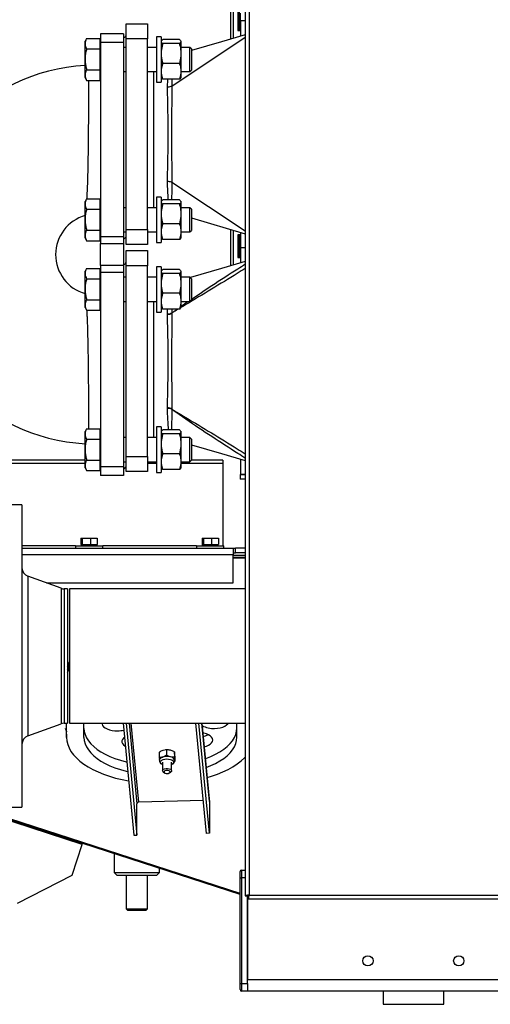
# Model space of a CAD drawing. Header units: millimetres. Extents: x 42 to 514, y 147 to 318.
# Tile 50 of 90: x 322 to 333, y 153 to 175. Entities that reach past the tile are written whole.
import ezdxf

# ---------------------------------------------------------------- set-up
doc = ezdxf.new("R2010")
doc.units = ezdxf.units.MM

msp = doc.modelspace()

# ---------------------------------------------------------------- linework, layer by layer
at = {"color": 7, "linetype": 'Continuous', "lineweight": 25}
for p, q in [((327.298, 197.335), (327.298, 155.498)), ((327.382, 197.317), (327.382, 155.517)), ((326.97, 175.182), (326.97, 174.379)), ((327.13, 175.068), (327.13, 174.568)), ((327.163, 175.068), (327.163, 174.568)), ((327.191, 174.783), (327.191, 174.95)), ((324.674, 174.717), (325.141, 174.717)), ((324.674, 174.383), (324.674, 174.717)), ((325.141, 174.717), (325.141, 174.383)), ((327.191, 174.783), (327.191, 174.444)), ((327.298, 174.783), (327.191, 174.783)), ((324.613, 174.496), (324.113, 174.496)), ((324.113, 174.496), (324.113, 174.304)), ((324.613, 174.496), (324.613, 174.304)), ((327.13, 174.568), (327.191, 174.568)), ((327.163, 174.568), (327.191, 174.568)), ((323.805, 174.393), (323.77, 174.331)), ((323.77, 174.277), (323.77, 174.331)), ((323.77, 173.931), (323.77, 174.277)), ((323.805, 174.393), (324.103, 174.393)), ((324.103, 174.277), (324.103, 174.393)), ((324.113, 174.331), (324.103, 174.331)), ((324.103, 174.162), (324.103, 174.277)), ((324.613, 174.304), (324.113, 174.304)), ((324.113, 174.304), (324.113, 170.022)), ((324.624, 174.417), (324.613, 174.417)), ((324.613, 174.304), (324.613, 170.022)), ((325.141, 174.383), (324.674, 174.383)), ((324.674, 170.183), (324.674, 174.383)), ((325.141, 170.183), (325.141, 174.383)), ((325.446, 174.431), (325.346, 174.431)), ((325.346, 174.431), (325.346, 173.538)), ((325.446, 174.431), (325.446, 173.538)), ((325.449, 174.338), (325.446, 174.334)), ((325.846, 174.367), (325.48, 174.367)), ((325.846, 174.28), (325.48, 174.28)), ((325.68, 173.344), (327.298, 174.422)), ((325.876, 174.338), (325.88, 174.333)), ((325.88, 174.334), (325.877, 174.338)), ((325.88, 174.334), (325.88, 174.333)), ((325.88, 174.333), (325.88, 174.314)), ((325.88, 174.314), (325.88, 174.111)), ((323.805, 174.162), (324.103, 174.162)), ((324.103, 173.931), (324.103, 174.162)), ((324.674, 174.197), (324.613, 174.197)), ((325.346, 174.197), (325.141, 174.197)), ((326.08, 174.197), (325.88, 174.197)), ((325.88, 174.111), (325.88, 174.013)), ((325.88, 174.013), (325.88, 173.708)), ((326.113, 174.164), (326.08, 174.197)), ((326.08, 173.664), (326.08, 174.197)), ((326.113, 174.164), (326.113, 173.697)), ((323.77, 173.584), (323.77, 173.931)), ((324.103, 173.7), (324.103, 173.931)), ((325.846, 173.843), (325.48, 173.843)), ((323.77, 173.531), (323.77, 173.584)), ((323.805, 173.7), (324.103, 173.7)), ((324.103, 173.584), (324.103, 173.7)), ((324.103, 173.469), (324.103, 173.584)), ((324.613, 173.664), (324.674, 173.664)), ((325.141, 173.664), (325.346, 173.664)), ((325.88, 173.708), (325.88, 173.63)), ((325.88, 173.664), (326.08, 173.664)), ((325.88, 173.63), (325.88, 173.527)), ((326.08, 173.664), (326.113, 173.697)), ((323.77, 173.531), (323.805, 173.469)), ((323.805, 173.469), (324.103, 173.469)), ((324.103, 173.531), (324.113, 173.531)), ((325.346, 173.538), (325.346, 173.431)), ((325.346, 173.431), (325.446, 173.431)), ((325.446, 173.538), (325.446, 173.431)), ((325.446, 173.527), (325.449, 173.523)), ((325.846, 173.494), (325.48, 173.494)), ((325.877, 173.523), (325.88, 173.527)), ((325.68, 173.344), (325.68, 173.344)), ((327.298, 170.145), (325.68, 171.222)), ((325.68, 171.222), (325.68, 171.222)), ((323.805, 170.859), (323.77, 170.797)), ((323.77, 170.744), (323.77, 170.797)), ((323.805, 170.859), (324.103, 170.859)), ((324.103, 170.744), (324.103, 170.859)), ((324.113, 170.797), (324.103, 170.797)), ((325.446, 170.897), (325.346, 170.897)), ((325.346, 170.897), (325.346, 170.005)), ((325.446, 170.897), (325.446, 170.005)), ((325.449, 170.805), (325.446, 170.801)), ((325.846, 170.834), (325.48, 170.834)), ((325.876, 170.805), (325.88, 170.8)), ((325.88, 170.801), (325.877, 170.805)), ((325.88, 170.801), (325.88, 170.8)), ((325.88, 170.8), (325.88, 170.78)), ((325.88, 170.78), (325.88, 170.577)), ((323.77, 170.397), (323.77, 170.744)), ((323.805, 170.628), (324.103, 170.628)), ((324.103, 170.628), (324.103, 170.744)), ((324.103, 170.397), (324.103, 170.628)), ((324.674, 170.664), (324.613, 170.664)), ((325.346, 170.664), (325.141, 170.664)), ((325.846, 170.747), (325.48, 170.747)), ((326.08, 170.664), (325.88, 170.664)), ((325.88, 170.577), (325.88, 170.479)), ((326.113, 170.631), (326.08, 170.664)), ((326.08, 170.131), (326.08, 170.664)), ((326.113, 170.631), (326.113, 170.164)), ((323.77, 170.051), (323.77, 170.397)), ((324.103, 170.166), (324.103, 170.397)), ((325.88, 170.479), (325.88, 170.175)), ((326.113, 170.437), (327.298, 170.091)), ((323.805, 170.166), (324.103, 170.166)), ((324.103, 170.051), (324.103, 170.166)), ((324.613, 170.131), (324.674, 170.131)), ((324.674, 170.183), (325.141, 170.183)), ((324.674, 169.85), (324.674, 170.183)), ((325.141, 170.183), (325.141, 169.85)), ((325.141, 170.131), (325.346, 170.131)), ((325.846, 170.31), (325.48, 170.31)), ((325.88, 170.175), (325.88, 170.096)), ((325.88, 170.131), (326.08, 170.131)), ((326.08, 170.131), (326.113, 170.164)), ((326.97, 170.187), (326.97, 169.379)), ((327.191, 170.123), (327.191, 169.444)), ((323.77, 169.997), (323.77, 170.051)), ((323.77, 169.997), (323.805, 169.936)), ((323.805, 169.936), (324.103, 169.936)), ((324.103, 169.936), (324.103, 170.051)), ((324.103, 169.997), (324.113, 169.997)), ((324.613, 170.022), (324.113, 170.022)), ((324.113, 170.022), (324.113, 169.871)), ((324.613, 169.963), (324.674, 170.024)), ((324.613, 170.022), (324.613, 169.871)), ((325.346, 170.005), (325.346, 169.897)), ((325.346, 169.897), (325.446, 169.897)), ((325.446, 170.005), (325.446, 169.897)), ((325.446, 169.994), (325.449, 169.99)), ((325.846, 169.961), (325.48, 169.961)), ((325.877, 169.99), (325.88, 169.994)), ((325.88, 170.096), (325.88, 169.994)), ((327.191, 170.068), (327.13, 170.068)), ((327.13, 170.068), (327.13, 169.568)), ((327.163, 170.068), (327.163, 169.568)), ((324.113, 169.871), (324.613, 169.871)), ((324.113, 169.388), (324.113, 169.871)), ((324.613, 169.871), (324.613, 169.388)), ((325.141, 169.85), (324.674, 169.85)), ((324.674, 169.717), (325.141, 169.717)), ((324.674, 169.383), (324.674, 169.717)), ((325.141, 169.717), (325.141, 169.383)), ((327.191, 169.783), (327.298, 169.783)), ((327.13, 169.568), (327.191, 169.568)), ((327.163, 169.568), (327.191, 169.568)), ((323.805, 169.326), (323.77, 169.264)), ((323.77, 169.21), (323.77, 169.264)), ((323.805, 169.326), (324.103, 169.326)), ((324.103, 169.21), (324.103, 169.326)), ((324.113, 169.264), (324.103, 169.264)), ((324.613, 169.388), (324.113, 169.388)), ((324.113, 169.388), (324.113, 169.237)), ((324.613, 169.237), (324.113, 169.237)), ((324.113, 169.237), (324.113, 164.955)), ((324.624, 169.417), (324.613, 169.417)), ((324.613, 169.388), (324.613, 169.237)), ((324.613, 169.237), (324.613, 164.955)), ((324.674, 165.183), (324.674, 169.383)), ((325.141, 169.383), (324.674, 169.383)), ((325.141, 165.183), (325.141, 169.383)), ((325.446, 169.364), (325.346, 169.364)), ((325.346, 169.364), (325.346, 168.471)), ((325.446, 169.364), (325.446, 168.471)), ((325.449, 169.271), (325.446, 169.267)), ((325.846, 169.301), (325.48, 169.301)), ((325.876, 169.271), (325.88, 169.267)), ((325.88, 169.267), (325.877, 169.271)), ((325.88, 169.267), (325.88, 169.247)), ((325.88, 169.267), (325.88, 169.267)), ((325.88, 169.247), (325.88, 169.044)), ((323.77, 168.864), (323.77, 169.21)), ((323.805, 169.095), (324.103, 169.095)), ((324.103, 169.095), (324.103, 169.21)), ((324.103, 168.864), (324.103, 169.095)), ((324.674, 169.131), (324.613, 169.131)), ((325.346, 169.131), (325.141, 169.131)), ((325.846, 169.213), (325.48, 169.213)), ((326.08, 169.131), (325.88, 169.131)), ((325.88, 169.044), (325.88, 168.946)), ((326.113, 169.097), (326.08, 169.131)), ((326.08, 168.597), (326.08, 169.131)), ((326.113, 169.097), (326.113, 168.631)), ((323.77, 168.518), (323.77, 168.864)), ((324.103, 168.633), (324.103, 168.864)), ((325.88, 168.946), (325.88, 168.641)), ((323.805, 168.633), (324.103, 168.633)), ((324.103, 168.518), (324.103, 168.633)), ((324.613, 168.597), (324.674, 168.597)), ((325.141, 168.597), (325.346, 168.597)), ((325.846, 168.777), (325.48, 168.777)), ((325.88, 168.641), (325.88, 168.563)), ((325.88, 168.597), (326.08, 168.597)), ((326.08, 168.597), (326.113, 168.631)), ((323.77, 168.464), (323.77, 168.518)), ((323.77, 168.464), (323.805, 168.402)), ((323.805, 168.402), (324.103, 168.402)), ((324.103, 168.402), (324.103, 168.518)), ((324.103, 168.464), (324.113, 168.464)), ((325.346, 168.471), (325.346, 168.364)), ((325.446, 168.471), (325.446, 168.364)), ((325.446, 168.461), (325.449, 168.457)), ((325.846, 168.428), (325.48, 168.428)), ((325.877, 168.457), (325.88, 168.461)), ((325.88, 168.563), (325.88, 168.461)), ((325.346, 168.364), (325.446, 168.364)), ((325.582, 168.314), (325.582, 168.323)), ((325.68, 168.347), (325.68, 168.342)), ((325.582, 166.243), (325.582, 166.253)), ((325.68, 166.224), (325.68, 166.219)), ((323.805, 165.793), (323.77, 165.731)), ((323.805, 165.793), (324.103, 165.793)), ((324.103, 165.677), (324.103, 165.793)), ((325.446, 165.831), (325.346, 165.831)), ((325.346, 165.831), (325.346, 164.938)), ((325.446, 165.831), (325.446, 164.938)), ((325.846, 165.767), (325.48, 165.767)), ((323.77, 165.677), (323.77, 165.731)), ((323.77, 165.331), (323.77, 165.677)), ((323.805, 165.562), (324.103, 165.562)), ((324.113, 165.731), (324.103, 165.731)), ((324.103, 165.562), (324.103, 165.677)), ((324.103, 165.331), (324.103, 165.562)), ((324.674, 165.597), (324.613, 165.597)), ((325.346, 165.597), (325.141, 165.597)), ((325.449, 165.738), (325.446, 165.734)), ((325.846, 165.68), (325.48, 165.68)), ((325.876, 165.738), (325.88, 165.733)), ((325.88, 165.734), (325.877, 165.738)), ((325.88, 165.734), (325.88, 165.733)), ((325.88, 165.733), (325.88, 165.714)), ((325.88, 165.714), (325.88, 165.511)), ((326.08, 165.597), (325.88, 165.597)), ((326.113, 165.564), (326.08, 165.597)), ((326.08, 165.064), (326.08, 165.597)), ((326.113, 165.564), (326.113, 165.097)), ((325.88, 165.511), (325.88, 165.413)), ((325.88, 165.413), (325.88, 165.108)), ((323.77, 164.984), (323.77, 165.331)), ((324.103, 165.1), (324.103, 165.331)), ((324.674, 165.183), (325.141, 165.183)), ((324.674, 164.85), (324.674, 165.183)), ((325.141, 165.183), (325.141, 164.85)), ((325.846, 165.243), (325.48, 165.243)), ((327.191, 165.123), (327.191, 164.783)), ((323.77, 165.097), (304.133, 165.097)), ((323.77, 164.931), (323.77, 164.984)), ((323.77, 164.931), (323.805, 164.869)), ((323.805, 165.1), (324.103, 165.1)), ((324.103, 164.984), (324.103, 165.1)), ((324.103, 164.869), (324.103, 164.984)), ((324.103, 164.931), (324.113, 164.931)), ((324.613, 164.955), (324.113, 164.955)), ((324.113, 164.955), (324.113, 164.763)), ((324.613, 165.064), (324.674, 165.064)), ((324.613, 164.896), (324.674, 164.957)), ((324.613, 164.955), (324.613, 164.763)), ((325.141, 165.064), (325.346, 165.064)), ((325.346, 164.938), (325.346, 164.831)), ((325.446, 164.938), (325.446, 164.831)), ((325.446, 164.927), (325.449, 164.923)), ((325.877, 164.923), (325.88, 164.927)), ((325.88, 165.108), (325.88, 165.03)), ((325.88, 165.064), (326.08, 165.064)), ((325.88, 165.03), (325.88, 164.927)), ((326.08, 165.064), (326.113, 165.097)), ((326.8, 165.097), (326.113, 165.097)), ((326.8, 165.097), (326.8, 165.027)), ((326.8, 165.027), (326.8, 163.211)), ((323.805, 164.869), (324.103, 164.869)), ((324.613, 164.763), (324.113, 164.763)), ((325.141, 164.85), (324.674, 164.85)), ((325.346, 164.831), (325.446, 164.831)), ((325.846, 164.894), (325.48, 164.894)), ((327.183, 164.781), (327.183, 164.681)), ((327.298, 164.781), (327.183, 164.781)), ((327.298, 164.681), (327.183, 164.681)), ((327.191, 164.783), (327.298, 164.783)), ((322.38, 164.117), (321.813, 164.117)), ((322.38, 164.117), (322.38, 157.45)), ((323.558, 163.211), (322.38, 163.211)), ((322.38, 163.161), (327.033, 163.161)), ((323.558, 163.211), (323.558, 163.161)), ((323.558, 163.211), (324.048, 163.211)), ((323.678, 163.378), (323.678, 163.245)), ((323.678, 163.378), (323.709, 163.378)), ((323.678, 163.245), (323.683, 163.245)), ((323.683, 163.245), (323.683, 163.211)), ((323.683, 163.245), (323.702, 163.245)), ((323.702, 163.245), (323.709, 163.245)), ((323.709, 163.378), (323.709, 163.245)), ((323.709, 163.378), (323.889, 163.378)), ((323.709, 163.245), (323.749, 163.245)), ((323.749, 163.245), (323.849, 163.245)), ((323.849, 163.245), (323.889, 163.245)), ((323.889, 163.378), (323.889, 163.245)), ((323.889, 163.378), (324.038, 163.378)), ((323.889, 163.245), (323.922, 163.245)), ((323.922, 163.245), (324.005, 163.245)), ((324.005, 163.245), (324.038, 163.245)), ((324.033, 163.211), (324.033, 163.245)), ((324.038, 163.378), (324.038, 163.245)), ((324.048, 163.211), (324.158, 163.211)), ((324.158, 163.161), (324.158, 163.211)), ((326.225, 163.211), (324.158, 163.211)), ((326.225, 163.211), (326.225, 163.161)), ((326.225, 163.211), (326.715, 163.211)), ((326.345, 163.378), (326.345, 163.245)), ((326.345, 163.378), (326.376, 163.378)), ((326.345, 163.245), (326.35, 163.245)), ((326.35, 163.245), (326.35, 163.211)), ((326.369, 163.245), (326.35, 163.245)), ((326.369, 163.245), (326.376, 163.245)), ((326.376, 163.378), (326.376, 163.245)), ((326.376, 163.378), (326.556, 163.378)), ((326.376, 163.245), (326.416, 163.245)), ((326.416, 163.245), (326.516, 163.245)), ((326.516, 163.245), (326.556, 163.245)), ((326.556, 163.378), (326.556, 163.245)), ((326.556, 163.378), (326.705, 163.378)), ((326.556, 163.245), (326.589, 163.245)), ((326.589, 163.245), (326.672, 163.245)), ((326.672, 163.245), (326.705, 163.245)), ((326.7, 163.211), (326.7, 163.245)), ((326.705, 163.378), (326.705, 163.245)), ((326.715, 163.211), (326.825, 163.211)), ((326.825, 163.161), (326.825, 163.211)), ((327.033, 163.161), (327.033, 163.02)), ((327.033, 163.161), (327.083, 163.161)), ((327.083, 163.061), (327.083, 163.161)), ((327.298, 163.161), (327.083, 163.161)), ((327.033, 163.061), (327.083, 163.061)), ((327.033, 162.395), (327.033, 163.02)), ((327.298, 163.003), (327.033, 163.003)), ((327.298, 162.953), (327.033, 162.953)), ((327.298, 163.061), (327.083, 163.061)), ((323.243, 162.277), (322.511, 162.543)), ((322.92, 162.395), (327.033, 162.395)), ((323.38, 162.265), (323.311, 162.265)), ((323.38, 162.265), (323.38, 159.302)), ((327.298, 162.265), (323.43, 162.265)), ((323.43, 162.265), (323.43, 160.783)), ((327.182, 155.532), (309.962, 161.117)), ((323.43, 160.783), (323.43, 159.302)), ((322.511, 159.023), (323.243, 159.289)), ((323.311, 159.302), (323.38, 159.302)), ((323.363, 158.99), (323.363, 159.302)), ((323.363, 159.121), (323.363, 159.302)), ((323.363, 159.063), (323.363, 159.302)), ((323.43, 159.302), (327.298, 159.302)), ((323.746, 158.99), (323.746, 159.302)), ((324.606, 159.302), (324.845, 156.838)), ((324.672, 159.302), (324.912, 156.84)), ((326.443, 156.877), (326.207, 159.302)), ((326.51, 156.879), (326.274, 159.302)), ((326.509, 157.575), (326.341, 159.302)), ((327.113, 158.993), (327.113, 159.302)), ((327.113, 159.196), (327.113, 159.302)), ((323.363, 159.121), (323.363, 159.116)), ((323.363, 159.063), (323.363, 158.99)), ((327.113, 158.993), (327.113, 159.196)), ((323.706, 156.633), (316.397, 159.004)), ((325.404, 158.665), (325.404, 158.546)), ((325.565, 158.717), (325.484, 158.704)), ((325.544, 158.716), (325.541, 158.715)), ((325.565, 158.717), (325.565, 158.598)), ((325.607, 158.716), (325.605, 158.716)), ((325.736, 158.673), (325.651, 158.708)), ((325.736, 158.673), (325.737, 158.554)), ((325.475, 158.443), (325.475, 158.258)), ((325.565, 158.598), (325.485, 158.559)), ((325.737, 158.554), (325.651, 158.563)), ((325.675, 158.258), (325.675, 158.444)), ((325.734, 158.453), (325.746, 158.459)), ((325.746, 158.578), (325.746, 158.459)), ((325.493, 158.23), (325.52, 158.21)), ((325.63, 158.21), (325.657, 158.23)), ((324.912, 156.84), (324.911, 157.528)), ((326.373, 157.6), (324.953, 157.566)), ((326.509, 157.575), (326.509, 157.567)), ((326.509, 157.567), (326.51, 156.879)), ((321.813, 157.45), (322.38, 157.45)), ((326.51, 156.879), (326.443, 156.877)), ((323.706, 156.633), (323.714, 156.657)), ((324.845, 156.838), (324.912, 156.84)), ((323.485, 155.952), (323.706, 156.633)), ((324.411, 156.431), (324.411, 156.012)), ((324.411, 156.012), (324.477, 155.945)), ((324.411, 156.012), (325.411, 156.012)), ((325.344, 155.945), (325.411, 156.012)), ((325.411, 156.012), (325.411, 156.107)), ((327.182, 155.9), (327.182, 156.033)), ((327.215, 156.067), (327.215, 155.9)), ((327.215, 156.067), (327.298, 156.067)), ((322.283, 155.338), (323.485, 155.952)), ((325.344, 155.945), (324.477, 155.945)), ((324.677, 155.945), (324.677, 155.212)), ((325.144, 155.212), (325.144, 155.945)), ((327.182, 153.567), (327.182, 155.9)), ((327.182, 155.9), (327.215, 155.9)), ((327.215, 155.9), (327.215, 153.567)), ((327.298, 155.498), (327.34, 155.498)), ((327.348, 153.567), (327.348, 155.506)), ((327.348, 155.506), (327.348, 153.65)), ((327.364, 155.511), (327.364, 155.475)), ((327.364, 155.433), (327.364, 155.475)), ((327.364, 155.433), (344.3, 155.433)), ((327.382, 155.517), (344.282, 155.517)), ((324.677, 155.212), (324.711, 155.179)), ((324.677, 155.212), (325.144, 155.212)), ((325.111, 155.179), (324.711, 155.179)), ((325.111, 155.179), (325.144, 155.212)), ((409.232, 153.65), (327.348, 153.65)), ((327.182, 153.433), (327.182, 153.567)), ((327.182, 153.567), (327.215, 153.567)), ((327.215, 153.567), (327.215, 153.4)), ((327.215, 153.567), (327.348, 153.567)), ((327.348, 153.4), (327.215, 153.4)), ((327.348, 153.567), (327.348, 153.4)), ((334.115, 153.4), (327.348, 153.4)), ((330.334, 153.4), (330.333, 153.115)), ((331.666, 153.109), (331.667, 153.4))]:
    msp.add_line(p, q, dxfattribs=at)
at = {"color": 8, "linetype": 'Continuous', "lineweight": 25}
for p, q in [((327.03, 175.165), (327.03, 174.397)), ((324.624, 174.197), (324.624, 174.417)), ((325.274, 173.664), (325.274, 170.664)), ((325.582, 173.318), (325.59, 173.494)), ((327.03, 170.17), (327.03, 169.397)), ((324.624, 169.131), (324.624, 169.417)), ((324.624, 168.253), (324.624, 168.597)), ((325.274, 168.597), (325.274, 165.597)), ((325.582, 168.323), (325.587, 168.428)), ((325.68, 168.428), (325.68, 168.347)), ((323.77, 165.027), (304.133, 165.027)), ((325.346, 165.027), (325.141, 165.027)), ((326.8, 165.027), (325.88, 165.027)), ((322.38, 163.02), (327.033, 163.02)), ((327.298, 162.952), (327.033, 162.952)), ((327.033, 162.947), (327.298, 162.947)), ((322.511, 162.543), (322.511, 159.023)), ((323.243, 162.277), (323.243, 159.289)), ((323.311, 162.265), (323.311, 159.302)), ((327.182, 155.549), (310.066, 161.1)), ((324.739, 159.302), (324.911, 157.528)), ((324.953, 157.566), (324.784, 159.302)), ((326.341, 159.302), (326.509, 157.567)), ((323.333, 159.193), (323.363, 159.121)), ((327.298, 155.9), (327.215, 155.9))]:
    msp.add_line(p, q, dxfattribs=at)
at = {"color": 7, "linetype": 'Continuous', "lineweight": 25, "flags": 128}
for points in [[(327.298, 174.475), (326.775, 174.322), (326.113, 174.129)], [(327.298, 169.475), (326.775, 169.322), (326.088, 169.122)], [(326.113, 165.437), (326.775, 165.244), (327.298, 165.091)], [(324.142, 159.302), (324.143, 159.286), (324.156, 159.255), (324.179, 159.226), (324.213, 159.2), (324.257, 159.177), (324.309, 159.159), (324.366, 159.146), (324.428, 159.139), (324.491, 159.138)], [(326.622, 159.189), (326.685, 159.194), (326.745, 159.204), (326.8, 159.22), (326.848, 159.24), (326.887, 159.265), (326.916, 159.293), (326.922, 159.302)], [(323.746, 159.186), (323.752, 159.123), (323.77, 159.053), (323.801, 158.984), (323.843, 158.917), (323.896, 158.851), (323.96, 158.788), (324.035, 158.728), (324.12, 158.672), (324.215, 158.619), (324.318, 158.57), (324.429, 158.526), (324.547, 158.487), (324.672, 158.452), (324.689, 158.448)], [(326.391, 158.785), (326.44, 158.799), (326.488, 158.82), (326.527, 158.844), (326.556, 158.872), (326.574, 158.902), (326.58, 158.933), (326.574, 158.965), (326.556, 158.995), (326.527, 159.022), (326.488, 159.047), (326.44, 159.067), (326.385, 159.083), (326.362, 159.088)], [(326.417, 158.523), (326.431, 158.528), (326.542, 158.572), (326.645, 158.621), (326.74, 158.674), (326.824, 158.731), (326.899, 158.791), (326.964, 158.854), (327.017, 158.919), (327.059, 158.987), (327.089, 159.056), (327.107, 159.126), (327.113, 159.196)], [(323.363, 158.99), (323.369, 158.912), (323.387, 158.835), (323.418, 158.758), (323.46, 158.683), (323.513, 158.609), (323.578, 158.538), (323.654, 158.469), (323.74, 158.404), (323.836, 158.342), (323.941, 158.283), (324.055, 158.229), (324.177, 158.18), (324.307, 158.135), (324.443, 158.095), (324.585, 158.06), (324.729, 158.032)], [(323.746, 158.99), (323.752, 158.92), (323.771, 158.85), (323.801, 158.781), (323.843, 158.714), (323.896, 158.648), (323.96, 158.586), (324.035, 158.526), (324.12, 158.469), (324.215, 158.416), (324.318, 158.367), (324.429, 158.323), (324.548, 158.284), (324.672, 158.249), (324.709, 158.241)], [(324.636, 158.991), (324.618, 158.976), (324.595, 158.947), (324.583, 158.916), (324.583, 158.885), (324.595, 158.854), (324.619, 158.825), (324.653, 158.799), (324.655, 158.798)], [(326.436, 158.326), (326.542, 158.369), (326.645, 158.418), (326.74, 158.471), (326.825, 158.528), (326.899, 158.588), (326.964, 158.651), (327.017, 158.716), (327.059, 158.784), (327.089, 158.853), (327.107, 158.923), (327.113, 158.993)], [(325.408, 158.486), (325.409, 158.497), (325.412, 158.507), (325.418, 158.518), (325.427, 158.527), (325.438, 158.537), (325.451, 158.545), (325.467, 158.553), (325.485, 158.559)], [(325.475, 158.39), (325.468, 158.393), (325.444, 158.41), (325.43, 158.43), (325.428, 158.45), (325.438, 158.47), (325.459, 158.488), (325.489, 158.503), (325.527, 158.512), (325.568, 158.516), (325.609, 158.514), (325.648, 158.507), (325.681, 158.494), (325.706, 158.477), (325.719, 158.457), (325.721, 158.437), (325.712, 158.417), (325.691, 158.399), (325.675, 158.39)], [(326.457, 158.108), (326.554, 158.137), (326.683, 158.182), (326.805, 158.231), (326.919, 158.286), (327.024, 158.344), (327.12, 158.406), (327.206, 158.472), (327.282, 158.541), (327.298, 158.557)], [(325.475, 158.255), (325.479, 158.272), (325.495, 158.288), (325.521, 158.299), (325.553, 158.306), (325.588, 158.307), (325.621, 158.302), (325.648, 158.291), (325.667, 158.277), (325.675, 158.26), (325.67, 158.243), (325.657, 158.23)], [(325.493, 158.23), (325.483, 158.239), (325.475, 158.255)], [(325.578, 158.196), (325.603, 158.199), (325.624, 158.207), (325.638, 158.218), (325.642, 158.231), (325.635, 158.243), (325.62, 158.253), (325.597, 158.26), (325.572, 158.262), (325.547, 158.259), (325.526, 158.251), (325.512, 158.24), (325.508, 158.227), (325.515, 158.215), (325.53, 158.205), (325.552, 158.198), (325.578, 158.196)], [(330.333, 153.115), (330.333, 153.115), (330.342, 153.115), (330.363, 153.115), (330.395, 153.115), (330.438, 153.115), (330.49, 153.115), (330.552, 153.114), (330.622, 153.114), (330.699, 153.114), (330.781, 153.113), (330.867, 153.113), (330.955, 153.113), (331.044, 153.112), (331.132, 153.112), (331.218, 153.111), (331.3, 153.111), (331.377, 153.111), (331.447, 153.11), (331.509, 153.11), (331.561, 153.11), (331.604, 153.11), (331.636, 153.11), (331.657, 153.109), (331.666, 153.109), (331.666, 153.109)]]:
    msp.add_lwpolyline(points, dxfattribs=at)
at = {"color": 8, "linetype": 'Continuous', "lineweight": 25, "flags": 128}
msp.add_lwpolyline([(325.679, 173.494), (325.68, 173.344), (325.68, 173.344), (325.68, 173.344)], dxfattribs=at)
at = {"color": 7, "linetype": 'Continuous', "lineweight": 25}
for centre in [(329.998, 154.067), (331.998, 154.067)]:
    msp.add_circle(centre, 0.113, dxfattribs=at)
for centre, radius, start, end in [((324.624, 174.467), 0.05, 270, 0), ((324.013, 169.63), 4.175, 93.3413, 266.6587), ((445.816, 172.283), 120.141, 179.49386, 180.50614), ((324.013, 169.63), 0.892, 105.4715, 254.5298), ((324.624, 169.467), 0.05, 270, 0), ((325.591, 168.5), 0.177, 267.0548, 300.2592), ((325.582, 168.498), 0.185, 269.8553, 302.0721), ((325.582, 166.068), 0.185, 57.929, 90.1447), ((325.591, 166.066), 0.177, 59.7415, 92.9435), ((322.58, 162.731), 0.2, 180, 250), ((323.311, 162.465), 0.2, 250, 270), ((323.953, 160.382), 0.594, 151.8507, 164.9946), ((323.952, 160.325), 0.593, 152.0172, 165.0241), ((323.953, 160.252), 0.594, 151.8711, 165.04), ((323.311, 159.102), 0.2, 90, 110), ((324.48, 159.75), 0.613, 271.1002, 283.2387), ((326.594, 159.715), 0.527, 241.8958, 273.0602), ((326.282, 159.471), 0.467, 280.2217, 295.4347), ((322.58, 158.835), 0.2, 110, 180), ((325.575, 158.383), 0.334, 84.7712, 95.3268), ((325.575, 158.255), 0.317, 76.1662, 106.6224), ((325.642, 158.458), 0.105, 19.8583, 85.1878), ((324.951, 157.525), 0.0403, 88.0114, 175.6923), ((327.215, 156.033), 0.0333, 90, 180), ((327.215, 153.433), 0.0333, 180, 270)]:
    msp.add_arc(centre, radius, start, end, dxfattribs=at)
for points, knots in [([(323.805, 174.393), (323.795, 174.374), (323.775, 174.336), (323.771, 174.297), (323.77, 174.277)], [0, 0, 0, 0, 0.49546, 1, 1, 1, 1]), ([(323.77, 174.277), (323.77, 174.274), (323.77, 174.254), (323.778, 174.215), (323.796, 174.179), (323.805, 174.162)], [0, 0, 0, 0, 0.070088, 0.530782, 1, 1, 1, 1]), ([(325.446, 174.314), (325.448, 174.311), (325.453, 174.3), (325.468, 174.289), (325.48, 174.28)], [0, 0, 0, 0, 0.2308287, 1, 1, 1, 1]), ([(325.48, 174.28), (325.478, 174.274), (325.462, 174.219), (325.453, 174.162), (325.446, 174.111)], [0, 0, 0, 0, 0.107805, 1, 1, 1, 1]), ([(325.48, 174.367), (325.475, 174.364), (325.461, 174.354), (325.454, 174.344), (325.45, 174.338)], [0, 0, 0, 0, 0.366167, 1, 1, 1, 1]), ([(325.846, 174.367), (325.851, 174.364), (325.861, 174.357), (325.866, 174.35), (325.868, 174.347)], [0, 0, 0, 0, 0.527111, 1, 1, 1, 1]), ([(325.88, 174.314), (325.878, 174.311), (325.873, 174.3), (325.858, 174.289), (325.846, 174.28)], [0, 0, 0, 0, 0.2308287, 1, 1, 1, 1]), ([(325.846, 174.28), (325.848, 174.274), (325.864, 174.219), (325.872, 174.162), (325.88, 174.111)], [0, 0, 0, 0, 0.107805, 1, 1, 1, 1]), ([(323.805, 174.162), (323.801, 174.147), (323.789, 174.102), (323.773, 174.025), (323.771, 173.962), (323.77, 173.931)], [0, 0, 0, 0, 0.194806, 0.594663, 1, 1, 1, 1]), ([(325.446, 174.013), (325.446, 174.011), (325.451, 173.954), (325.466, 173.898), (325.48, 173.843)], [0, 0, 0, 0, 0.030002, 1, 1, 1, 1]), ([(325.88, 174.013), (325.879, 174.011), (325.875, 173.954), (325.86, 173.898), (325.846, 173.843)], [0, 0, 0, 0, 0.030006, 1, 1, 1, 1]), ([(323.77, 173.931), (323.77, 173.914), (323.771, 173.866), (323.782, 173.789), (323.797, 173.729), (323.805, 173.7)], [0, 0, 0, 0, 0.219149, 0.607266, 1, 1, 1, 1]), ([(325.48, 173.843), (325.478, 173.839), (325.462, 173.794), (325.453, 173.749), (325.446, 173.708)], [0, 0, 0, 0, 0.107791, 1, 1, 1, 1]), ([(325.846, 173.843), (325.848, 173.839), (325.864, 173.794), (325.872, 173.749), (325.88, 173.708)], [0, 0, 0, 0, 0.107791, 1, 1, 1, 1]), ([(323.805, 173.7), (323.795, 173.681), (323.775, 173.643), (323.771, 173.604), (323.77, 173.584)], [0, 0, 0, 0, 0.495467, 1, 1, 1, 1]), ([(323.77, 173.584), (323.77, 173.582), (323.77, 173.561), (323.778, 173.522), (323.796, 173.487), (323.805, 173.469)], [0, 0, 0, 0, 0.070102, 0.530789, 1, 1, 1, 1]), ([(325.446, 173.63), (325.446, 173.628), (325.451, 173.583), (325.466, 173.538), (325.48, 173.494)], [0, 0, 0, 0, 0.030007, 1, 1, 1, 1]), ([(325.88, 173.63), (325.879, 173.628), (325.875, 173.583), (325.86, 173.538), (325.846, 173.494)], [0, 0, 0, 0, 0.03001, 1, 1, 1, 1]), ([(325.48, 173.494), (325.475, 173.498), (325.461, 173.507), (325.454, 173.517), (325.45, 173.524)], [0, 0, 0, 0, 0.366141, 1, 1, 1, 1]), ([(325.846, 173.494), (325.851, 173.498), (325.865, 173.507), (325.872, 173.517), (325.876, 173.524)], [0, 0, 0, 0, 0.366141, 1, 1, 1, 1]), ([(325.68, 173.344), (325.667, 173.337), (325.642, 173.324), (325.606, 173.319), (325.587, 173.318), (325.582, 173.318), (325.582, 173.318)], [0, 0, 0, 0, 0.473533, 0.878732, 0.98497, 1, 1, 1, 1]), ([(325.582, 171.248), (325.583, 171.276), (325.586, 171.375), (325.591, 171.56), (325.596, 171.8), (325.599, 172.043), (325.6, 172.267), (325.599, 172.475), (325.597, 172.665), (325.594, 172.874), (325.589, 173.098), (325.584, 173.245), (325.582, 173.318)], [0, 0, 0, 0, 0.047085, 0.165778, 0.284471, 0.392229, 0.499986, 0.586215, 0.672721, 0.758952, 0.879475, 1, 1, 1, 1]), ([(325.582, 171.248), (325.582, 171.248), (325.589, 171.248), (325.611, 171.247), (325.647, 171.24), (325.669, 171.228), (325.68, 171.222)], [0, 0, 0, 0, 0.015014, 0.19036, 0.595145, 1, 1, 1, 1]), ([(323.805, 170.859), (323.795, 170.841), (323.775, 170.803), (323.771, 170.764), (323.77, 170.744)], [0, 0, 0, 0, 0.49546, 1, 1, 1, 1]), ([(325.446, 170.78), (325.448, 170.778), (325.453, 170.766), (325.468, 170.755), (325.48, 170.747)], [0, 0, 0, 0, 0.2308287, 1, 1, 1, 1]), ([(325.48, 170.834), (325.475, 170.83), (325.461, 170.821), (325.454, 170.811), (325.45, 170.805)], [0, 0, 0, 0, 0.366167, 1, 1, 1, 1]), ([(325.846, 170.834), (325.851, 170.83), (325.861, 170.824), (325.866, 170.817), (325.868, 170.814)], [0, 0, 0, 0, 0.527113, 1, 1, 1, 1]), ([(325.88, 170.78), (325.878, 170.778), (325.873, 170.766), (325.858, 170.755), (325.846, 170.747)], [0, 0, 0, 0, 0.2308287, 1, 1, 1, 1]), ([(323.77, 170.744), (323.77, 170.741), (323.77, 170.72), (323.778, 170.681), (323.796, 170.646), (323.805, 170.628)], [0, 0, 0, 0, 0.070088, 0.530782, 1, 1, 1, 1]), ([(323.805, 170.628), (323.801, 170.614), (323.789, 170.569), (323.773, 170.492), (323.771, 170.429), (323.77, 170.397)], [0, 0, 0, 0, 0.194806, 0.594663, 1, 1, 1, 1]), ([(325.48, 170.747), (325.478, 170.741), (325.462, 170.685), (325.453, 170.628), (325.446, 170.577)], [0, 0, 0, 0, 0.107805, 1, 1, 1, 1]), ([(325.846, 170.747), (325.848, 170.741), (325.864, 170.685), (325.872, 170.628), (325.88, 170.577)], [0, 0, 0, 0, 0.107805, 1, 1, 1, 1]), ([(323.77, 170.397), (323.77, 170.38), (323.771, 170.333), (323.782, 170.255), (323.797, 170.196), (323.805, 170.166)], [0, 0, 0, 0, 0.21914, 0.607266, 1, 1, 1, 1]), ([(325.446, 170.479), (325.446, 170.478), (325.451, 170.42), (325.466, 170.364), (325.48, 170.31)], [0, 0, 0, 0, 0.030012, 1, 1, 1, 1]), ([(325.88, 170.479), (325.879, 170.478), (325.875, 170.42), (325.86, 170.364), (325.846, 170.31)], [0, 0, 0, 0, 0.030016, 1, 1, 1, 1]), ([(323.805, 170.166), (323.795, 170.148), (323.775, 170.11), (323.771, 170.071), (323.77, 170.051)], [0, 0, 0, 0, 0.495463, 1, 1, 1, 1]), ([(325.48, 170.31), (325.478, 170.305), (325.462, 170.261), (325.453, 170.215), (325.446, 170.175)], [0, 0, 0, 0, 0.107791, 1, 1, 1, 1]), ([(325.846, 170.31), (325.848, 170.305), (325.864, 170.261), (325.872, 170.215), (325.88, 170.175)], [0, 0, 0, 0, 0.107791, 1, 1, 1, 1]), ([(323.77, 170.051), (323.77, 170.048), (323.77, 170.028), (323.778, 169.988), (323.796, 169.953), (323.805, 169.936)], [0, 0, 0, 0, 0.070102, 0.530789, 1, 1, 1, 1]), ([(325.446, 170.096), (325.446, 170.095), (325.451, 170.049), (325.466, 170.004), (325.48, 169.961)], [0, 0, 0, 0, 0.030015, 1, 1, 1, 1]), ([(325.48, 169.961), (325.475, 169.965), (325.461, 169.974), (325.454, 169.984), (325.45, 169.99)], [0, 0, 0, 0, 0.3661406, 1, 1, 1, 1]), ([(325.88, 170.096), (325.879, 170.095), (325.875, 170.049), (325.86, 170.004), (325.846, 169.961)], [0, 0, 0, 0, 0.030018, 1, 1, 1, 1]), ([(325.846, 169.961), (325.851, 169.965), (325.865, 169.974), (325.872, 169.984), (325.876, 169.99)], [0, 0, 0, 0, 0.3661406, 1, 1, 1, 1]), ([(323.805, 169.326), (323.795, 169.307), (323.775, 169.269), (323.771, 169.23), (323.77, 169.21)], [0, 0, 0, 0, 0.4954556, 1, 1, 1, 1]), ([(325.446, 169.247), (325.448, 169.244), (325.453, 169.233), (325.468, 169.222), (325.48, 169.213)], [0, 0, 0, 0, 0.2308287, 1, 1, 1, 1]), ([(325.48, 169.301), (325.475, 169.297), (325.461, 169.287), (325.454, 169.278), (325.45, 169.271)], [0, 0, 0, 0, 0.366167, 1, 1, 1, 1]), ([(325.846, 169.301), (325.851, 169.297), (325.861, 169.29), (325.866, 169.284), (325.868, 169.28)], [0, 0, 0, 0, 0.527113, 1, 1, 1, 1]), ([(325.88, 169.247), (325.878, 169.244), (325.873, 169.233), (325.858, 169.222), (325.846, 169.213)], [0, 0, 0, 0, 0.2308287, 1, 1, 1, 1]), ([(323.77, 169.21), (323.77, 169.208), (323.77, 169.187), (323.778, 169.148), (323.796, 169.113), (323.805, 169.095)], [0, 0, 0, 0, 0.070088, 0.530782, 1, 1, 1, 1]), ([(323.805, 169.095), (323.801, 169.08), (323.789, 169.036), (323.773, 168.959), (323.771, 168.896), (323.77, 168.864)], [0, 0, 0, 0, 0.194806, 0.594663, 1, 1, 1, 1]), ([(325.48, 169.213), (325.478, 169.207), (325.462, 169.152), (325.453, 169.095), (325.446, 169.044)], [0, 0, 0, 0, 0.1077947, 1, 1, 1, 1]), ([(325.846, 169.213), (325.848, 169.207), (325.864, 169.152), (325.872, 169.095), (325.88, 169.044)], [0, 0, 0, 0, 0.1077947, 1, 1, 1, 1]), ([(323.77, 168.864), (323.77, 168.847), (323.771, 168.8), (323.782, 168.722), (323.797, 168.663), (323.805, 168.633)], [0, 0, 0, 0, 0.21914, 0.607266, 1, 1, 1, 1]), ([(325.446, 168.946), (325.446, 168.944), (325.451, 168.887), (325.466, 168.831), (325.48, 168.777)], [0, 0, 0, 0, 0.030012, 1, 1, 1, 1]), ([(325.88, 168.946), (325.879, 168.944), (325.875, 168.887), (325.86, 168.831), (325.846, 168.777)], [0, 0, 0, 0, 0.030016, 1, 1, 1, 1]), ([(323.805, 168.633), (323.795, 168.614), (323.775, 168.577), (323.771, 168.537), (323.77, 168.518)], [0, 0, 0, 0, 0.495463, 1, 1, 1, 1]), ([(325.48, 168.777), (325.478, 168.772), (325.462, 168.728), (325.453, 168.682), (325.446, 168.641)], [0, 0, 0, 0, 0.107792, 1, 1, 1, 1]), ([(325.846, 168.777), (325.848, 168.772), (325.864, 168.728), (325.872, 168.682), (325.88, 168.641)], [0, 0, 0, 0, 0.107792, 1, 1, 1, 1]), ([(323.77, 168.518), (323.77, 168.515), (323.77, 168.494), (323.778, 168.455), (323.796, 168.42), (323.805, 168.402)], [0, 0, 0, 0, 0.070102, 0.530789, 1, 1, 1, 1]), ([(325.446, 168.563), (325.446, 168.562), (325.451, 168.516), (325.466, 168.471), (325.48, 168.428)], [0, 0, 0, 0, 0.030015, 1, 1, 1, 1]), ([(325.48, 168.428), (325.475, 168.431), (325.461, 168.441), (325.454, 168.451), (325.45, 168.457)], [0, 0, 0, 0, 0.3661406, 1, 1, 1, 1]), ([(325.88, 168.563), (325.879, 168.562), (325.875, 168.516), (325.86, 168.471), (325.846, 168.428)], [0, 0, 0, 0, 0.030018, 1, 1, 1, 1]), ([(325.846, 168.428), (325.851, 168.431), (325.865, 168.441), (325.872, 168.451), (325.876, 168.457)], [0, 0, 0, 0, 0.3661406, 1, 1, 1, 1]), ([(325.582, 166.253), (325.584, 166.305), (325.587, 166.41), (325.591, 166.581), (325.595, 166.76), (325.598, 166.947), (325.599, 167.137), (325.6, 167.329), (325.599, 167.521), (325.597, 167.709), (325.593, 167.908), (325.588, 168.114), (325.584, 168.247), (325.582, 168.314)], [0, 0, 0, 0, 0.086717, 0.17371, 0.260426, 0.347144, 0.434139, 0.520857, 0.607481, 0.69438, 0.781005, 0.890502, 1, 1, 1, 1]), ([(325.68, 168.342), (325.68, 168.273), (325.679, 168.134), (325.678, 167.921), (325.676, 167.717), (325.675, 167.525), (325.675, 167.33), (325.675, 167.135), (325.676, 166.941), (325.677, 166.75), (325.678, 166.566), (325.68, 166.388), (325.68, 166.279), (325.68, 166.224)], [0, 0, 0, 0, 0.109851, 0.219711, 0.306136, 0.392805, 0.47923, 0.565702, 0.652419, 0.738891, 0.825847, 0.913055, 1, 1, 1, 1]), ([(323.805, 165.793), (323.795, 165.774), (323.775, 165.736), (323.771, 165.697), (323.77, 165.677)], [0, 0, 0, 0, 0.49546, 1, 1, 1, 1]), ([(325.48, 165.767), (325.475, 165.764), (325.461, 165.754), (325.454, 165.744), (325.45, 165.738)], [0, 0, 0, 0, 0.366166, 1, 1, 1, 1]), ([(325.846, 165.767), (325.851, 165.764), (325.861, 165.757), (325.866, 165.75), (325.868, 165.747)], [0, 0, 0, 0, 0.527111, 1, 1, 1, 1]), ([(323.77, 165.677), (323.77, 165.674), (323.77, 165.654), (323.778, 165.615), (323.796, 165.579), (323.805, 165.562)], [0, 0, 0, 0, 0.070091, 0.530784, 1, 1, 1, 1]), ([(323.805, 165.562), (323.801, 165.547), (323.789, 165.502), (323.773, 165.425), (323.771, 165.362), (323.77, 165.331)], [0, 0, 0, 0, 0.194806, 0.594667, 1, 1, 1, 1]), ([(325.446, 165.714), (325.448, 165.711), (325.453, 165.7), (325.468, 165.689), (325.48, 165.68)], [0, 0, 0, 0, 0.230828, 1, 1, 1, 1]), ([(325.48, 165.68), (325.478, 165.674), (325.462, 165.619), (325.453, 165.562), (325.446, 165.511)], [0, 0, 0, 0, 0.1078, 1, 1, 1, 1]), ([(325.88, 165.714), (325.878, 165.711), (325.873, 165.7), (325.858, 165.689), (325.846, 165.68)], [0, 0, 0, 0, 0.230828, 1, 1, 1, 1]), ([(325.846, 165.68), (325.848, 165.674), (325.864, 165.619), (325.872, 165.562), (325.88, 165.511)], [0, 0, 0, 0, 0.1078, 1, 1, 1, 1]), ([(325.446, 165.413), (325.446, 165.411), (325.451, 165.354), (325.466, 165.298), (325.48, 165.243)], [0, 0, 0, 0, 0.030002, 1, 1, 1, 1]), ([(325.88, 165.413), (325.879, 165.411), (325.875, 165.354), (325.86, 165.298), (325.846, 165.243)], [0, 0, 0, 0, 0.030006, 1, 1, 1, 1]), ([(323.77, 165.331), (323.77, 165.314), (323.771, 165.266), (323.782, 165.189), (323.797, 165.129), (323.805, 165.1)], [0, 0, 0, 0, 0.219149, 0.60727, 1, 1, 1, 1]), ([(325.48, 165.243), (325.478, 165.239), (325.462, 165.194), (325.453, 165.149), (325.446, 165.108)], [0, 0, 0, 0, 0.107791, 1, 1, 1, 1]), ([(325.846, 165.243), (325.848, 165.239), (325.864, 165.194), (325.872, 165.149), (325.88, 165.108)], [0, 0, 0, 0, 0.107791, 1, 1, 1, 1]), ([(323.805, 165.1), (323.795, 165.081), (323.775, 165.043), (323.771, 165.004), (323.77, 164.984)], [0, 0, 0, 0, 0.495465, 1, 1, 1, 1]), ([(323.77, 164.984), (323.77, 164.982), (323.77, 164.961), (323.778, 164.922), (323.796, 164.887), (323.805, 164.869)], [0, 0, 0, 0, 0.0701042, 0.5307907, 1, 1, 1, 1]), ([(325.446, 165.03), (325.446, 165.028), (325.451, 164.983), (325.466, 164.938), (325.48, 164.894)], [0, 0, 0, 0, 0.030007, 1, 1, 1, 1]), ([(325.48, 164.894), (325.475, 164.898), (325.461, 164.907), (325.454, 164.917), (325.45, 164.924)], [0, 0, 0, 0, 0.366142, 1, 1, 1, 1]), ([(325.88, 165.03), (325.879, 165.028), (325.875, 164.983), (325.86, 164.938), (325.846, 164.894)], [0, 0, 0, 0, 0.03001, 1, 1, 1, 1]), ([(325.846, 164.894), (325.851, 164.898), (325.865, 164.907), (325.872, 164.917), (325.876, 164.924)], [0, 0, 0, 0, 0.366142, 1, 1, 1, 1]), ([(325.484, 158.704), (325.483, 158.703), (325.455, 158.694), (325.428, 158.679), (325.404, 158.665)], [0, 0, 0, 0, 0.070214, 1, 1, 1, 1]), ([(325.651, 158.708), (325.649, 158.708), (325.62, 158.716), (325.592, 158.716), (325.565, 158.717)], [0, 0, 0, 0, 0.070198, 1, 1, 1, 1]), ([(325.741, 158.639), (325.74, 158.65), (325.738, 158.664), (325.737, 158.672), (325.736, 158.673)], [0, 0, 0, 0, 0.773107, 1, 1, 1, 1]), ([(325.746, 158.578), (325.745, 158.596), (325.743, 158.618), (325.741, 158.635), (325.741, 158.639)], [0, 0, 0, 0, 0.755642, 1, 1, 1, 1]), ([(325.485, 158.559), (325.483, 158.558), (325.455, 158.55), (325.429, 158.548), (325.404, 158.546)], [0, 0, 0, 0, 0.0702236, 1, 1, 1, 1]), ([(325.404, 158.546), (325.404, 158.541), (325.405, 158.518), (325.407, 158.5), (325.408, 158.486)], [0, 0, 0, 0, 0.226901, 1, 1, 1, 1]), ([(325.408, 158.486), (325.409, 158.482), (325.41, 158.467), (325.412, 158.458), (325.413, 158.451)], [0, 0, 0, 0, 0.244372, 1, 1, 1, 1]), ([(325.409, 158.484), (325.41, 158.476), (325.411, 158.457), (325.424, 158.432), (325.437, 158.415), (325.446, 158.408), (325.447, 158.407)], [0, 0, 0, 0, 0.274015, 0.617269, 0.951502, 1, 1, 1, 1]), ([(325.651, 158.563), (325.649, 158.564), (325.62, 158.571), (325.592, 158.585), (325.565, 158.598)], [0, 0, 0, 0, 0.070186, 1, 1, 1, 1]), ([(325.703, 158.408), (325.704, 158.409), (325.714, 158.416), (325.727, 158.435), (325.739, 158.464), (325.743, 158.487), (325.741, 158.498), (325.74, 158.499)], [0, 0, 0, 0, 0.046907, 0.357397, 0.661303, 0.964821, 1, 1, 1, 1]), ([(325.741, 158.494), (325.74, 158.508), (325.738, 158.526), (325.737, 158.549), (325.737, 158.554)], [0, 0, 0, 0, 0.7730944, 1, 1, 1, 1]), ([(325.746, 158.459), (325.745, 158.466), (325.743, 158.475), (325.742, 158.49), (325.741, 158.494)], [0, 0, 0, 0, 0.755644, 1, 1, 1, 1]), ([(327.382, 155.517), (327.371, 155.515), (327.349, 155.512), (327.321, 155.507), (327.302, 155.503), (327.3, 155.5), (327.298, 155.498)], [0, 0, 0, 0, 0.25001, 0.500014, 0.750019, 1, 1, 1, 1]), ([(327.382, 155.517), (327.376, 155.515), (327.365, 155.512), (327.352, 155.507), (327.342, 155.503), (327.341, 155.5), (327.34, 155.498)], [0, 0, 0, 0, 0.250066, 0.50007, 0.750045, 1, 1, 1, 1]), ([(327.364, 155.433), (327.365, 155.434), (327.368, 155.437), (327.373, 155.456), (327.377, 155.484), (327.38, 155.506), (327.382, 155.517)], [0, 0, 0, 0, 0.249993, 0.499998, 0.749995, 1, 1, 1, 1]), ([(327.364, 155.475), (327.365, 155.475), (327.368, 155.477), (327.373, 155.486), (327.377, 155.5), (327.38, 155.511), (327.382, 155.517)], [0, 0, 0, 0, 0.249983, 0.499988, 0.749976, 1, 1, 1, 1])]:
    msp.add_open_spline(points, degree=3, knots=knots, dxfattribs=at)
at = {"color": 8, "linetype": 'Continuous', "lineweight": 25}
for points, knots in [([(323.813, 170.859), (323.813, 170.868), (323.816, 170.905), (323.821, 171.012), (323.827, 171.154), (323.832, 171.311), (323.836, 171.475), (323.839, 171.649), (323.842, 171.829), (323.845, 172.012), (323.847, 172.198), (323.848, 172.382), (323.85, 172.564), (323.851, 172.741), (323.852, 172.909), (323.853, 173.07), (323.854, 173.219), (323.854, 173.35), (323.855, 173.426), (323.855, 173.46), (323.855, 173.469)], [0, 0, 0, 0, 0.0139454, 0.0614447, 0.1530332, 0.2001586, 0.2472833, 0.3383435, 0.3852174, 0.4320911, 0.5228633, 0.5695991, 0.6163353, 0.7069554, 0.7536175, 0.8002804, 0.8908224, 0.9374476, 0.9840723, 1, 1, 1, 1]), ([(325.604, 170.834), (325.603, 170.843), (325.601, 170.877), (325.596, 170.959), (325.589, 171.085), (325.584, 171.193), (325.582, 171.248)], [0, 0, 0, 0, 0.087147, 0.322129, 0.658491, 1, 1, 1, 1]), ([(325.68, 171.222), (325.68, 171.222), (325.68, 171.151), (325.679, 171.072), (325.676, 170.93), (325.674, 170.864), (325.672, 170.834)], [0, 0, 0, 0, 0.000003, 0.349206, 0.703524, 1, 1, 1, 1]), ([(327.298, 169.325), (327.239, 169.288), (326.991, 169.134), (326.554, 168.867), (326.139, 168.617), (325.916, 168.483), (325.88, 168.461)], [0, 0, 0, 0, 0.1253623, 0.5236411, 0.9222465, 1, 1, 1, 1]), ([(326.113, 168.648), (326.262, 168.748), (326.601, 168.977), (326.998, 169.232), (327.243, 169.389), (327.298, 169.425)], [0, 0, 0, 0, 0.3785667, 0.8600965, 1, 1, 1, 1]), ([(325.88, 168.488), (325.916, 168.514), (325.969, 168.551), (326.022, 168.587), (326.038, 168.597)], [0, 0, 0, 0, 0.702657, 1, 1, 1, 1]), ([(323.855, 165.793), (323.855, 165.811), (323.855, 165.858), (323.854, 165.912), (323.854, 166.01), (323.853, 166.117), (323.853, 166.273), (323.852, 166.437), (323.851, 166.612), (323.849, 166.792), (323.848, 166.977), (323.846, 167.164), (323.843, 167.349), (323.841, 167.488), (323.839, 167.623), (323.836, 167.754), (323.833, 167.882), (323.829, 168.044), (323.824, 168.192), (323.817, 168.321), (323.814, 168.377), (323.812, 168.402)], [0, 0, 0, 0, 0.030601, 0.077254, 0.077643, 0.168525, 0.215332, 0.262138, 0.353304, 0.40026, 0.447216, 0.53888, 0.586097, 0.633314, 0.679503, 0.725693, 0.773233, 0.820773, 0.912672, 0.959952, 1, 1, 1, 1]), ([(325.823, 168.428), (325.813, 168.422), (325.777, 168.4), (325.73, 168.372), (325.692, 168.349), (325.68, 168.342)], [0, 0, 0, 0, 0.2051246, 0.7577415, 1, 1, 1, 1]), ([(325.68, 168.347), (325.692, 168.355), (325.729, 168.382), (325.767, 168.409), (325.793, 168.428)], [0, 0, 0, 0, 0.3079365, 1, 1, 1, 1]), ([(325.608, 165.767), (325.607, 165.788), (325.604, 165.831), (325.599, 165.91), (325.594, 166.001), (325.588, 166.111), (325.584, 166.196), (325.582, 166.243)], [0, 0, 0, 0, 0.175014, 0.364578, 0.559624, 0.754676, 1, 1, 1, 1]), ([(325.68, 166.219), (325.68, 166.173), (325.679, 166.09), (325.677, 165.984), (325.675, 165.896), (325.672, 165.823), (325.671, 165.784), (325.67, 165.767)], [0, 0, 0, 0, 0.255632, 0.451949, 0.648268, 0.849765, 1, 1, 1, 1]), ([(325.68, 166.224), (325.692, 166.218), (325.73, 166.195), (325.832, 166.133), (326.111, 165.967), (326.554, 165.7), (326.991, 165.432), (327.239, 165.278), (327.298, 165.241)], [0, 0, 0, 0, 0.02165, 0.071035, 0.192477, 0.541498, 0.890232, 1, 1, 1, 1]), ([(327.298, 165.141), (327.243, 165.177), (326.998, 165.335), (326.56, 165.617), (326.113, 165.915), (325.833, 166.11), (325.73, 166.184), (325.692, 166.211), (325.68, 166.219)], [0, 0, 0, 0, 0.1021512, 0.4537415, 0.8057677, 0.9282988, 0.9781285, 1, 1, 1, 1])]:
    msp.add_open_spline(points, degree=3, knots=knots, dxfattribs=at)

doc.saveas('drawing.dxf')
